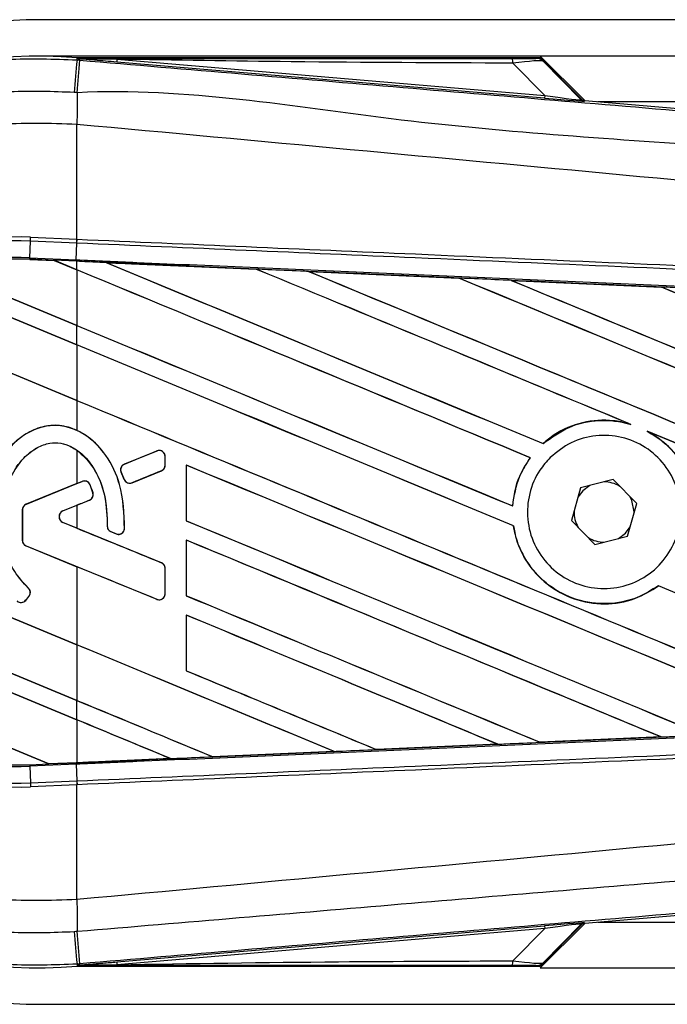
# Model space of a CAD drawing. Header units: millimetres. Extents: x 0 to 420, y 0 to 297.
# Tile 20 of 90: x 60.42 to 62.31, y 234.71 to 237.57. Entities that reach past the tile are written whole.
import ezdxf

# ---------------------------------------------------------------- set-up
doc = ezdxf.new("R2010")
doc.units = ezdxf.units.MM

msp = doc.modelspace()

# ---------------------------------------------------------------- linework, layer by layer
at = {"color": 7, "linetype": 'Continuous', "lineweight": 25}
for p, q in [((79.67022, 237.56904), (60.4792, 237.56904)), ((61.93708, 237.46302), (60.4792, 237.46302)), ((60.59002, 237.45192), (60.59054, 237.4581)), ((60.59002, 237.45192), (60.59862, 237.4512)), ((60.59054, 237.4581), (60.59079, 237.45808)), ((60.59079, 237.4581), (60.59079, 237.45808)), ((60.59333, 237.45555), (60.59079, 237.4581)), ((61.93464, 237.4581), (60.59079, 237.4581)), ((60.59336, 237.45528), (60.59079, 237.45808)), ((60.59336, 237.45528), (60.59333, 237.45555)), ((60.70615, 237.45382), (60.70548, 237.44577)), ((61.94957, 237.34087), (60.70548, 237.44577)), ((60.70615, 237.45382), (61.95025, 237.34892)), ((61.95025, 237.34892), (61.85705, 237.44272)), ((62.06644, 237.33366), (61.93708, 237.46302)), ((79.67022, 237.46302), (61.93708, 237.46302)), ((62.05689, 237.33822), (61.93869, 237.45642)), ((61.94421, 237.44897), (62.05605, 237.33642)), ((61.95025, 237.34892), (61.94957, 237.34087)), ((62.05605, 237.33642), (62.05689, 237.33822)), ((62.0668, 237.33362), (62.06596, 237.33182)), ((62.0668, 237.33362), (65.21137, 237.06847)), ((70.28677, 237.33048), (62.10405, 237.33048)), ((60.58993, 237.2645), (60.58986, 237.2645)), ((60.58993, 236.93072), (60.58993, 237.2645)), ((60.45267, 236.87711), (60.45477, 236.92535)), ((60.45477, 236.92535), (60.45526, 236.9366)), ((60.58944, 236.91947), (60.45477, 236.92535)), ((60.45526, 236.9366), (60.58993, 236.93072)), ((60.58944, 236.91947), (60.58993, 236.93072)), ((60.59022, 236.93071), (60.58993, 236.93072)), ((60.58763, 236.87121), (60.58973, 236.91946)), ((60.58973, 236.91946), (60.58944, 236.91947)), ((60.45246, 236.87247), (60.45244, 236.87201)), ((60.45244, 236.87201), (60.52379, 236.8689)), ((60.45246, 236.87247), (60.45247, 236.87248)), ((60.52322, 236.86938), (60.45246, 236.87247)), ((60.45247, 236.87248), (60.45267, 236.87711)), ((60.45247, 236.87248), (60.5232, 236.86939)), ((60.45267, 236.87711), (60.58763, 236.87121)), ((60.58742, 236.86659), (60.5232, 236.86939)), ((60.58993, 236.84175), (60.5232, 236.86939)), ((60.52379, 236.8689), (60.52322, 236.86938)), ((60.52379, 236.8689), (60.58993, 236.8415)), ((60.58742, 236.86659), (60.58763, 236.87121)), ((60.58993, 236.86648), (60.58742, 236.86659)), ((60.58993, 236.84175), (60.58993, 236.86648)), ((60.20268, 236.84022), (60.58993, 236.67982)), ((60.58993, 236.68007), (60.20371, 236.84005)), ((60.58993, 236.8415), (60.58993, 236.68007)), ((60.6747, 236.86276), (60.67466, 236.86278)), ((60.6747, 236.86276), (60.6766, 236.86222)), ((61.11171, 236.84365), (61.11174, 236.84363)), ((61.1123, 236.84315), (61.11174, 236.84363)), ((61.26345, 236.83699), (61.70036, 236.81777)), ((61.26352, 236.83697), (61.26345, 236.83699)), ((61.26352, 236.83697), (61.2654, 236.83643)), ((60.58993, 236.6237), (60.13092, 236.81383)), ((60.13123, 236.81345), (60.58993, 236.62345)), ((61.70036, 236.81777), (61.70042, 236.81774)), ((61.70098, 236.81726), (61.70042, 236.81774)), ((61.85278, 236.81105), (62.28915, 236.79177)), ((61.85289, 236.81101), (61.85278, 236.81105)), ((61.85289, 236.81101), (61.85477, 236.81048)), ((62.28915, 236.79177), (62.28927, 236.79171)), ((62.28982, 236.79124), (62.28927, 236.79171)), ((59.96949, 236.71877), (60.58993, 236.46177)), ((60.58993, 236.46202), (59.9702, 236.71872)), ((60.58993, 236.6237), (60.58993, 236.67982)), ((60.58993, 236.62345), (60.58993, 236.46202)), ((60.58993, 236.46177), (60.58993, 236.37502)), ((62.19435, 236.39471), (62.20029, 236.3925)), ((62.24833, 236.37259), (62.25409, 236.36995)), ((61.94558, 236.33653), (61.9453, 236.3369)), ((60.58993, 236.31716), (60.58993, 236.22042)), ((60.82224, 236.31501), (60.72776, 236.27644)), ((60.82224, 236.31501), (60.82215, 236.31523)), ((60.84626, 236.29888), (60.8465, 236.29888)), ((60.84626, 236.27384), (60.84626, 236.29888)), ((60.8465, 236.27384), (60.8465, 236.29888)), ((61.90765, 236.2955), (61.90823, 236.29551)), ((60.72776, 236.27644), (60.72767, 236.27665)), ((60.84626, 236.27384), (60.8465, 236.27384)), ((60.90757, 236.27407), (60.90757, 236.11216)), ((60.90802, 236.27364), (60.90757, 236.27407)), ((60.90802, 236.11221), (60.90802, 236.27364)), ((60.71833, 236.25342), (60.71812, 236.25333)), ((60.72727, 236.23203), (60.71812, 236.25333)), ((60.71833, 236.25342), (60.72748, 236.23212)), ((60.75008, 236.22287), (60.83542, 236.25771)), ((60.83542, 236.25771), (60.83551, 236.25749)), ((60.58993, 236.22042), (60.44196, 236.16)), ((60.60529, 236.22644), (60.44205, 236.15979)), ((60.58993, 236.22042), (60.6052, 236.22665)), ((60.60529, 236.22644), (60.6052, 236.22665)), ((60.62799, 236.21694), (60.6282, 236.21702)), ((60.72748, 236.23212), (60.72727, 236.23203)), ((60.75008, 236.22287), (60.75017, 236.22265)), ((62.05419, 236.20773), (62.02773, 236.11343)), ((62.14909, 236.23197), (62.05419, 236.20773)), ((62.21753, 236.16191), (62.14909, 236.23197)), ((60.63636, 236.19353), (60.63658, 236.1936)), ((60.44205, 236.15979), (60.44196, 236.16)), ((60.54914, 236.14082), (60.62627, 236.17232)), ((60.54923, 236.14061), (60.58993, 236.15723)), ((60.58993, 236.15723), (60.58993, 236.09043)), ((60.62627, 236.17232), (60.62636, 236.1721)), ((61.85699, 236.15515), (61.85656, 236.15558)), ((62.19107, 236.0676), (62.21753, 236.16191)), ((60.58993, 235.7515), (59.68496, 236.12635)), ((59.68543, 236.1259), (60.58993, 235.75124)), ((60.43121, 236.14365), (60.43098, 236.14365)), ((60.43098, 236.14365), (60.43098, 236.0553)), ((60.43121, 236.14365), (60.43121, 236.0553)), ((60.54914, 236.14082), (60.54923, 236.14061)), ((62.21007, 236.13533), (62.2101, 236.13767)), ((60.54914, 236.10684), (60.54923, 236.10705)), ((60.83542, 235.98995), (60.54914, 236.10684)), ((60.58993, 236.09043), (60.54923, 236.10705)), ((60.67811, 236.0966), (60.67788, 236.0966)), ((60.90757, 236.11216), (60.90802, 236.11221)), ((61.85898, 236.09763), (61.85944, 236.09769)), ((62.02773, 236.11343), (62.09617, 236.04337)), ((60.68881, 236.08053), (60.68872, 236.08031)), ((60.70381, 236.074), (60.68872, 236.08031)), ((60.68881, 236.08053), (60.7039, 236.07421)), ((60.7039, 236.07421), (60.70381, 236.074)), ((60.72803, 236.08928), (60.72826, 236.08927)), ((62.09617, 236.04337), (62.19107, 236.0676)), ((60.43121, 236.0553), (60.43098, 236.0553)), ((60.44205, 236.03917), (60.44196, 236.03895)), ((60.44196, 236.03895), (60.58993, 235.97854)), ((60.44205, 236.03917), (60.82224, 235.88394)), ((60.90757, 236.05602), (60.90757, 235.89411)), ((60.90802, 236.05559), (60.90757, 236.05602)), ((60.90802, 235.89416), (60.90802, 236.05559)), ((60.58993, 235.97854), (60.58993, 235.7515)), ((60.83542, 235.98995), (60.83551, 235.99017)), ((59.70794, 235.9549), (60.58993, 235.58957)), ((60.58993, 235.58982), (59.70841, 235.95496)), ((60.84626, 235.90008), (60.84626, 235.97382)), ((60.84626, 235.97382), (60.8465, 235.97382)), ((60.8465, 235.90008), (60.8465, 235.97382)), ((62.28061, 235.9231), (62.28089, 235.92273)), ((60.58993, 235.53344), (59.7276, 235.89064)), ((60.44061, 235.88086), (60.45024, 235.89241)), ((60.44079, 235.88071), (60.45042, 235.89226)), ((60.4483, 235.91673), (60.44845, 235.9169)), ((60.45024, 235.89241), (60.45042, 235.89226)), ((60.84626, 235.90008), (60.8465, 235.90008)), ((60.90757, 235.89411), (60.90802, 235.89416)), ((59.72828, 235.8901), (60.58993, 235.53319)), ((60.44061, 235.88086), (60.44079, 235.88071)), ((60.82224, 235.88394), (60.82215, 235.88372)), ((60.90757, 235.83796), (60.90757, 235.67606)), ((60.90802, 235.83754), (60.90757, 235.83796)), ((60.90802, 235.67611), (60.90802, 235.83754)), ((60.58993, 235.75124), (60.58993, 235.58982)), ((59.84432, 235.68036), (60.50838, 235.4053)), ((60.5079, 235.40575), (59.84492, 235.68036)), ((60.90757, 235.67606), (60.90802, 235.67611)), ((60.58993, 235.53344), (60.58993, 235.58957)), ((60.58993, 235.53319), (60.58993, 235.40933)), ((61.81354, 235.46256), (61.46069, 235.44702)), ((61.81194, 235.46297), (61.81345, 235.46259)), ((61.81345, 235.46259), (61.81354, 235.46256)), ((61.93667, 235.46803), (61.93622, 235.46846)), ((61.93674, 235.46799), (61.93667, 235.46803)), ((62.2889, 235.48356), (61.93674, 235.46799)), ((62.28727, 235.48399), (62.28876, 235.48361)), ((62.28876, 235.48361), (62.2889, 235.48356)), ((60.98455, 235.42613), (61.33785, 235.44164)), ((61.3379, 235.44162), (60.98457, 235.42612)), ((61.33632, 235.44202), (61.33785, 235.44164)), ((61.33785, 235.44164), (61.3379, 235.44162)), ((61.46066, 235.44704), (61.4602, 235.44747)), ((61.46069, 235.44702), (61.46066, 235.44704)), ((60.45247, 235.40286), (60.50838, 235.4053)), ((60.58763, 235.40412), (60.45267, 235.39823)), ((60.5079, 235.40575), (60.58993, 235.40933)), ((60.50836, 235.40531), (60.5079, 235.40575)), ((60.50836, 235.40531), (60.58742, 235.40876)), ((60.58742, 235.40875), (60.50838, 235.4053)), ((60.58993, 235.40886), (60.58742, 235.40875)), ((60.58742, 235.40876), (60.58742, 235.40875)), ((60.58763, 235.40412), (60.58973, 235.35588)), ((60.86198, 235.42075), (60.58993, 235.40886)), ((60.86041, 235.42115), (60.86195, 235.42076)), ((60.86195, 235.42076), (60.86198, 235.42075)), ((60.98455, 235.42613), (60.98409, 235.42657)), ((60.98457, 235.42612), (60.98455, 235.42613)), ((60.45247, 235.40286), (60.45267, 235.39823)), ((60.45267, 235.39823), (60.45477, 235.34998)), ((60.45477, 235.34998), (60.58944, 235.35586)), ((60.45477, 235.34998), (60.45526, 235.33874)), ((60.58944, 235.35586), (60.58973, 235.35588)), ((60.58944, 235.35586), (60.58993, 235.34462)), ((60.58993, 235.34462), (60.45526, 235.33874)), ((60.58993, 235.34462), (60.59022, 235.34463)), ((60.58993, 235.01084), (60.58993, 235.34462)), ((65.21137, 235.20686), (62.0668, 234.94172)), ((60.58993, 235.01084), (60.58986, 235.01083)), ((60.70548, 234.82956), (61.94957, 234.93447)), ((61.95025, 234.92642), (60.70615, 234.82152)), ((61.85705, 234.83262), (61.95025, 234.92642)), ((61.93708, 234.81232), (62.06644, 234.94168)), ((61.93869, 234.81892), (62.05689, 234.93711)), ((62.05605, 234.93892), (61.94421, 234.82636)), ((61.94957, 234.93447), (61.95025, 234.92642)), ((62.05689, 234.93711), (62.05605, 234.93892)), ((62.06596, 234.94352), (62.0668, 234.94172)), ((62.10405, 234.94486), (70.28677, 234.94486)), ((60.59862, 234.82414), (60.59002, 234.82341)), ((60.59002, 234.82341), (60.59054, 234.81724)), ((60.59079, 234.81726), (60.59054, 234.81724)), ((60.59079, 234.81726), (60.59336, 234.82005)), ((60.59333, 234.81978), (60.59079, 234.81724)), ((60.59079, 234.81726), (60.59079, 234.81724)), ((60.59079, 234.81724), (61.93464, 234.81724)), ((60.59333, 234.81978), (60.59336, 234.82005)), ((60.70548, 234.82956), (60.70615, 234.82152)), ((61.93708, 234.81232), (74.213, 234.81232)), ((60.4792, 234.70629), (74.2439, 234.70629))]:
    msp.add_line(p, q, dxfattribs=at)
at = {"color": 7, "linetype": 'Continuous', "lineweight": 25, "flags": 128}
for points in [[(60.70615, 237.45382), (60.64297, 237.45479), (60.59333, 237.45555)], [(62.08093, 236.21456), (62.06078, 236.19952), (62.04673, 236.18116)], [(62.2101, 236.13767), (62.20344, 236.17114), (62.19824, 236.18165)], [(62.16433, 236.06077), (62.18448, 236.07582), (62.19853, 236.09418)], [(60.59333, 234.81978), (60.65651, 234.82076), (60.70615, 234.82152)]]:
    msp.add_lwpolyline(points, dxfattribs=at)
at = {"color": 7, "linetype": 'Continuous', "lineweight": 25}
for centre, radius, start, end in [((60.4792, 236.13767), 1.43137, 90, 270), ((60.4792, 236.13767), 1.32512, 85.18028, 274.81972), ((196.99876, 225.87653), 136.89899, 175.1496061, 175.1892913), ((14.6156, 241.25487), 46.14007, 355.15357, 355.271316), ((61.80051, 237.44492), 0.05659, 357.77119, 11.51783), ((75.89684, 237.17118), 15.30726, 179.305525, 179.650671), ((62.0673, 237.34767), 0.0159, 225.00164, 265.17864), ((60.42038, 236.13767), 0.79969, 87.5, 272.5), ((60.42038, 236.13767), 0.78844, 87.5, 272.5), ((60.42038, 236.13767), 0.74014, 87.5, 272.5), ((60.42038, 236.13767), 0.73551, 87.5, 107.21651), ((60.42038, 236.13767), 0.7355, 87.5, 107.2149), ((60.42038, 236.13767), 0.73504, 87.5, 107.14432), ((60.82883, 236.29888), 0.01743, 0, 112.20926), ((60.73435, 236.2603), 0.01743, 112.20926, 203.24584), ((60.82883, 236.27384), 0.01743, 292.20927, 0), ((60.61187, 236.2103), 0.01743, 22.3787, 112.20929), ((60.7435, 236.239), 0.01743, 203.24584, 292.20927), ((62.12263, 236.13767), 0.08747, 58.46951, 90.18729), ((60.61969, 236.18845), 0.01743, 292.20926, 16.93498), ((60.44864, 236.14365), 0.01766, 112.20929, 180), ((60.44864, 236.14365), 0.01743, 112.20929, 180), ((60.55608, 236.12383), 0.01835, 112.20926, 247.79071), ((60.55608, 236.12383), 0.01812, 112.20926, 247.79071), ((62.12263, 236.13767), 0.08747, 178.46951, 210.18729), ((60.69554, 236.09661), 0.01743, 180.035, 247.29049), ((60.71063, 236.09029), 0.01743, 247.29049, 356.67135), ((62.12263, 236.13767), 0.08747, 238.46951, 270.18729), ((60.44864, 236.0553), 0.01766, 180, 247.79071), ((60.44864, 236.0553), 0.01743, 180, 247.79071), ((60.82883, 235.97382), 0.01743, 0, 67.79071), ((60.43686, 235.90358), 0.01743, 320.16689, 48.97709), ((60.43686, 235.90358), 0.01766, 320.16689, 48.97709), ((60.82883, 235.90008), 0.01743, 247.79071, 360), ((60.42722, 235.89203), 0.01766, 228.8059, 320.16689), ((60.42722, 235.89203), 0.01743, 228.8059, 320.16689), ((60.42038, 236.13767), 0.73551, 266.65309, 272.5), ((75.89684, 235.10416), 15.30726, 180.349329, 180.694477), ((196.99876, 246.39881), 136.89899, 184.8107087, 184.8503939), ((9.25101, 230.56805), 51.5237, 4.738282, 4.843724), ((62.0673, 234.92767), 0.0159, 94.82136, 134.99836), ((61.80051, 234.83042), 0.05659, 348.48217, 2.22881)]:
    msp.add_arc(centre, radius, start, end, dxfattribs=at)
for centre, major_axis, ratio, start_param, end_param in [((61.81312, 237.457), (0.11236, -0.00026), 0.0065928, 5.1035854, 6.2804722), ((61.81312, 237.43049), (0.13128, 0.01821), 0.0487304, 0.0458928, 1.2227796), ((61.87785, 237.34815), (0.18811, -0.01633), 0.0060141, 5.1041157, 6.2810026), ((61.87918, 237.364), (0.1769, -0.02769), 0.0239119, 5.1295592, 6.306446), ((62.06813, 237.34947), (0.0067, 0.01443), 0.9999568, 2.7909675, 3.4922178), ((60.48026, 236.88717), (0.04296, -0.01779), 0.0029846, 0.0092528, 0.0351255), ((60.58993, 236.41219), (45.47501, -18.8378), 0.0080625, 1.5451428, 1.5741362), ((60.58993, 236.41219), (45.44851, -18.82682), 0.0080625, 1.5451387, 1.5741362), ((60.58993, 237.32743), (45.47501, -18.8378), 0.0080625, 4.7175918, 4.7455439), ((60.58993, 236.07194), (45.44875, -1.98494), 0.0174384, 1.5600642, 1.5696511), ((60.58993, 237.32743), (45.44851, -18.82682), 0.0080625, 4.7176356, 4.7455551), ((60.58993, 236.63025), (45.47501, -18.8378), 0.0080625, 1.538717, 1.5626622), ((60.58993, 236.63025), (45.44851, -18.82682), 0.0080625, 1.5388271, 1.5626424), ((60.58993, 237.54548), (45.47501, -18.8378), 0.0080625, 4.73054, 4.7977625), ((60.58993, 237.54548), (45.44851, -18.82682), 0.0080625, 4.7305916, 4.797783), ((60.58993, 236.07194), (45.44875, -1.98494), 0.0174384, 1.5471095, 1.5566952), ((60.58993, 236.8483), (45.47501, -18.8378), 0.0080625, 1.4844685, 1.5497155), ((60.58993, 236.8483), (45.44851, -18.82682), 0.0080625, 1.4844738, 1.5496877), ((60.58993, 237.76353), (45.47501, -18.8378), 0.0080625, 4.7435023, 4.8082676), ((60.58993, 237.76353), (45.44851, -18.82682), 0.0080625, 4.7435622, 4.8082852), ((60.58993, 236.07194), (45.44875, -1.98494), 0.0174384, 1.534147, 1.5437245), ((60.58993, 237.06635), (45.47501, -18.8378), 0.0080625, 1.4920007, 1.5367618), ((60.58993, 237.06635), (45.44851, -18.82682), 0.0080625, 1.491968, 1.5367252), ((60.58993, 237.10937), (45.44851, -18.82682), 0.0080625, 4.7157288, 4.7436017), ((60.58993, 237.10937), (45.47501, -18.8378), 0.0080625, 4.7157288, 4.743595), ((60.58993, 236.19414), (45.47501, -18.8378), 0.0080625, 1.5462162, 1.5741362), ((60.58993, 236.19414), (45.44851, -18.82682), 0.0080625, 1.54621, 1.5741362), ((60.58993, 236.89132), (45.44851, -18.82682), 0.0080625, 4.7157288, 4.7663143), ((60.58993, 236.89132), (45.47501, -18.8378), 0.0080625, 4.7157288, 4.7662988), ((60.58993, 236.63025), (45.47501, -18.8378), 0.0080625, 1.4949342, 1.5376601), ((60.58993, 236.63025), (45.44851, -18.82682), 0.0080625, 1.4949375, 1.5375119), ((60.58993, 236.64908), (45.47502, 18.568), 0.0080793, 4.7121189, 4.7141966), ((60.58993, 235.97609), (45.47501, -18.8378), 0.0080625, 1.5263102, 1.5671512), ((60.58993, 235.97609), (45.44851, -18.82682), 0.0080625, 1.5263198, 1.5671374), ((60.58993, 235.72857), (45.47502, 18.56801), 0.0080793, 1.5620973, 1.5639738), ((60.58993, 235.72857), (45.47502, 18.568), 0.0080793, 1.5666964, 1.5674975), ((60.58993, 236.67327), (45.47501, -18.8378), 0.0080625, 4.7227138, 4.7558224), ((60.58993, 236.67327), (45.44851, -18.82682), 0.0080625, 4.7227276, 4.7558335), ((60.58993, 236.51909), (45.47502, -18.56803), 0.0080793, 4.7156879, 4.721088), ((60.58993, 235.75804), (45.47501, -18.8378), 0.0080625, 1.5367672, 1.5671512), ((60.58993, 235.75804), (45.44851, -18.82682), 0.0080625, 1.5367814, 1.5671374), ((60.58993, 235.54988), (45.47502, -18.56803), 0.0080793, 1.5689888, 1.5740952), ((60.58993, 236.19414), (45.47501, -18.8378), 0.0080625, 1.5158534, 1.5369497), ((60.58993, 236.19414), (45.44851, -18.82682), 0.0080625, 1.5158593, 1.5369218), ((60.58993, 236.45522), (45.47501, -18.8378), 0.0080625, 4.7227138, 4.7453492), ((60.58993, 236.45522), (45.44851, -18.82682), 0.0080625, 4.7227276, 4.7453552), ((60.58993, 235.53999), (45.47501, -18.8378), 0.0080625, 1.5472259, 1.5671512), ((60.58993, 235.53999), (45.44851, -18.82682), 0.0080625, 1.5472453, 1.5671374), ((60.58993, 235.32194), (45.47501, -18.8378), 0.0080625, 1.5576876, 1.5741362), ((60.58993, 235.32194), (45.44851, -18.82682), 0.0080625, 1.5577128, 1.5741362), ((60.58993, 236.23717), (45.47501, -18.8378), 0.0080625, 4.7227138, 4.7348779), ((60.58993, 236.23717), (45.44851, -18.82682), 0.0080625, 4.7227276, 4.7348783), ((60.58993, 236.01912), (45.44851, -18.82682), 0.0080625, 4.7157288, 4.7244015), ((60.58993, 236.01912), (45.47501, -18.8378), 0.0080625, 4.7157288, 4.724407), ((60.58993, 235.10389), (45.47501, -18.8378), 0.0080625, 1.5681537, 1.5741362), ((60.58993, 235.10389), (45.44851, -18.82682), 0.0080625, 1.5681848, 1.5741362), ((60.58993, 236.20339), (45.44875, 1.98494), 0.0174384, 4.7307768, 4.7385182), ((60.58993, 236.20339), (45.44875, 1.98494), 0.0174384, 4.7412538, 4.7489822), ((60.58993, 236.20339), (45.44875, 1.98494), 0.0174384, 4.7203001, 4.7280508), ((60.54313, 235.39091), (0.03477, -0.0144), 0.0036879, 3.1511368, 3.1770094), ((60.58993, 236.20339), (45.44875, 1.98494), 0.0174384, 4.7116274, 4.7175787), ((61.87785, 234.92718), (0.18811, 0.01633), 0.0060141, 0.0021827, 1.1790696), ((61.87918, 234.91134), (0.1769, 0.02769), 0.0239119, 6.2599246, 7.4368114), ((62.06813, 234.92587), (-0.0067, 0.01443), 0.9999568, 5.9325602, 6.6338104), ((61.81312, 234.84485), (0.13128, -0.01821), 0.0487304, 5.0604057, 6.2372925), ((61.81312, 234.81834), (0.11236, 0.00026), 0.0065928, 0.0027131, 1.1795999)]:
    msp.add_ellipse(centre, major_axis=major_axis, ratio=ratio, start_param=start_param, end_param=end_param, dxfattribs=at)
for points, knots in [([(59.16028, 236.13763), (59.1638, 236.21073), (59.17094, 236.35904), (59.22844, 236.57428), (59.31943, 236.77903), (59.44308, 236.96382), (59.59721, 237.12673), (59.77492, 237.26019), (59.97432, 237.36303), (60.17973, 237.42761), (60.38773, 237.45992), (60.52206, 237.45461), (60.59002, 237.45192)], [0, 0, 0, 0, 0.100465, 0.2038434, 0.3043094, 0.4076889, 0.5081552, 0.611535, 0.7120023, 0.8153833, 0.9066108, 1, 1, 1, 1]), ([(60.59333, 237.45555), (60.82894, 237.45569), (61.24964, 237.45594), (61.6707, 237.45613), (61.85595, 237.45621)], [0, 0, 0, 0, 0.5600269, 1, 1, 1, 1]), ([(60.70548, 237.44577), (60.69464, 237.44669), (60.66255, 237.4494), (60.62481, 237.45258), (60.59863, 237.45483), (60.59336, 237.45528)], [0, 0, 0, 0, 0.2892673, 0.8568296, 1, 1, 1, 1]), ([(60.59862, 237.4512), (60.91194, 237.4248), (61.53859, 237.37199), (62.47828, 237.29303), (63.70236, 237.19035), (64.61091, 237.11447), (65.20723, 237.06467)], [0, 0, 0, 0, 0.2036202, 0.4072406, 0.6109477, 1, 1, 1, 1]), ([(61.85705, 237.44272), (61.64224, 237.44361), (61.25864, 237.44521), (60.87498, 237.45119), (60.70615, 237.45382)], [0, 0, 0, 0, 0.5599741, 1, 1, 1, 1]), ([(61.92547, 237.45674), (61.92629, 237.45699), (61.92774, 237.45745), (61.93253, 237.4579), (61.93464, 237.4581)], [0, 0, 0, 0, 0.5593923, 1, 1, 1, 1]), ([(61.94421, 237.44897), (61.94111, 237.45143), (61.93556, 237.45583), (61.92855, 237.45646), (61.92547, 237.45674)], [0, 0, 0, 0, 0.56, 1, 1, 1, 1]), ([(61.93869, 237.45642), (61.93833, 237.45673), (61.93748, 237.45746), (61.93603, 237.45801), (61.93501, 237.45807), (61.93464, 237.4581)], [0, 0, 0, 0, 0.3193957, 0.7481913, 1, 1, 1, 1]), ([(61.93869, 237.45642), (61.9404, 237.45435), (61.94344, 237.45067), (61.94398, 237.44949), (61.94421, 237.44897)], [0, 0, 0, 0, 0.56058603, 1, 1, 1, 1]), ([(60.58203, 237.35744), (60.51971, 237.35989), (60.39506, 237.36479), (60.20291, 237.33534), (60.01165, 237.2751), (59.82713, 237.18065), (59.66152, 237.05612), (59.51869, 236.90602), (59.4035, 236.73369), (59.31892, 236.54478), (59.26536, 236.3441), (59.25851, 236.20648), (59.25508, 236.13767)], [0, 0, 0, 0, 0.0923036, 0.1846071, 0.2865385, 0.3884688, 0.490398, 0.5923288, 0.694247, 0.7961664, 0.8980845, 1, 1, 1, 1]), ([(60.5907, 237.35671), (60.5907, 237.35671), (60.58781, 237.35695), (60.58492, 237.3572), (60.58203, 237.35744)], [0, 0, 0, 0, 0.0003655, 1, 1, 1, 1]), ([(65.20774, 236.96947), (64.61076, 237.01826), (63.70087, 237.09262), (62.47482, 237.20329), (61.53258, 237.25772), (60.90542, 237.37255), (60.5907, 237.35671), (60.5907, 237.35671)], [0, 0, 0, 0, 0.3887669, 0.5925279, 0.7962893, 0.9999993, 1, 1, 1, 1]), ([(60.58986, 237.2645), (60.51116, 237.26731), (60.3535, 237.27294), (60.12127, 237.22028), (59.9054, 237.12249), (59.71345, 236.98305), (59.55535, 236.8058), (59.43739, 236.60018), (59.36117, 236.37417), (59.35191, 236.21644), (59.34729, 236.13767)], [0, 0, 0, 0, 0.1248804, 0.2501396, 0.3746494, 0.4998125, 0.6247642, 0.7495577, 0.8749238, 1, 1, 1, 1]), ([(65.20735, 236.81116), (65.18954, 236.81402), (65.07963, 236.83166), (64.59742, 236.88076), (63.60664, 236.98306), (62.17718, 237.11769), (61.11923, 237.21554), (60.58993, 237.2645)], [0, 0, 0, 0, 0.0117013, 0.0722088, 0.3141935, 0.6568871, 1, 1, 1, 1]), ([(60.59022, 236.93071), (60.91821, 236.91641), (61.44586, 236.8934), (62.17289, 236.8617), (62.62176, 236.84212), (63.07063, 236.82255), (63.51948, 236.80298), (64.11731, 236.77691), (64.67942, 236.7524), (65.0419, 236.73659), (65.20568, 236.72945)], [0, 0, 0, 0, 0.21281925, 0.34237541, 0.47193157, 0.50431996, 0.63399938, 0.76365637, 0.89321253, 1, 1, 1, 1]), ([(65.20471, 236.71818), (65.04095, 236.72532), (64.67851, 236.74113), (64.11645, 236.76564), (63.51869, 236.79171), (63.06988, 236.81129), (62.62106, 236.83086), (62.17223, 236.85044), (61.44528, 236.88215), (60.91768, 236.90516), (60.58973, 236.91946)], [0, 0, 0, 0, 0.1067875, 0.2363437, 0.3660007, 0.4956801, 0.5280685, 0.6576247, 0.7871808, 1, 1, 1, 1]), ([(60.58763, 236.87121), (60.64629, 236.86865), (60.93962, 236.85584), (61.46759, 236.83268), (62.17133, 236.80162), (62.87467, 236.77038), (63.46031, 236.74421), (64.04546, 236.71794), (64.58754, 236.6935), (65.01197, 236.67423), (65.20291, 236.66556)], [0, 0, 0, 0, 0.0380636, 0.1903223, 0.342581, 0.4948397, 0.6470984, 0.723226, 0.8754847, 1, 1, 1, 1]), ([(60.67466, 236.86278), (60.66673, 236.86312), (60.63849, 236.86436), (60.61025, 236.86559), (60.58993, 236.86648)], [0, 0, 0, 0, 0.2806447, 1, 1, 1, 1]), ([(60.67466, 236.86278), (60.69938, 236.8617), (60.84507, 236.85533), (60.99075, 236.84895), (61.11171, 236.84365)], [0, 0, 0, 0, 0.1696977, 1, 1, 1, 1]), ([(61.11174, 236.84363), (60.99562, 236.84872), (60.84994, 236.8551), (60.70426, 236.86147), (60.6747, 236.86276)], [0, 0, 0, 0, 0.7971164, 1, 1, 1, 1]), ([(61.26345, 236.83699), (61.25552, 236.83734), (61.21589, 236.83908), (61.1653, 236.8413), (61.12265, 236.84317), (61.11171, 236.84365)], [0, 0, 0, 0, 0.1567286, 0.7836435, 1, 1, 1, 1]), ([(61.70042, 236.81774), (61.62266, 236.82117), (61.47704, 236.82758), (61.33139, 236.83398), (61.26352, 236.83697)], [0, 0, 0, 0, 0.5339744, 1, 1, 1, 1]), ([(61.85278, 236.81105), (61.84485, 236.8114), (61.80521, 236.81315), (61.75441, 236.81539), (61.71153, 236.81728), (61.70036, 236.81777)], [0, 0, 0, 0, 0.15604771, 0.78023889, 1, 1, 1, 1]), ([(62.28927, 236.79171), (62.24974, 236.79346), (62.1043, 236.7999), (61.95883, 236.80633), (61.85289, 236.81101)], [0, 0, 0, 0, 0.2718129, 1, 1, 1, 1]), ([(62.44263, 236.78497), (62.4347, 236.78532), (62.39507, 236.78708), (62.34391, 236.78934), (62.30067, 236.79126), (62.28915, 236.79177)], [0, 0, 0, 0, 0.1549567, 0.7747838, 1, 1, 1, 1]), ([(62.19435, 236.39471), (62.17952, 236.39803), (62.13545, 236.4079), (62.05908, 236.40163), (61.98976, 236.37296), (61.9559, 236.3455), (61.9453, 236.3369)], [0, 0, 0, 0, 0.1712904, 0.5087548, 0.8462025, 1, 1, 1, 1]), ([(60.58993, 236.37502), (60.57318, 236.38107), (60.54037, 236.39292), (60.4879, 236.38704), (60.43891, 236.36593), (60.38843, 236.32341), (60.34201, 236.2494), (60.32276, 236.1714), (60.32145, 236.12193), (60.32113, 236.11008)], [0, 0, 0, 0, 0.1181192, 0.2313231, 0.3438681, 0.4724961, 0.6678894, 0.9204553, 1, 1, 1, 1]), ([(60.72803, 236.08928), (60.72655, 236.13274), (60.72401, 236.20758), (60.68083, 236.29922), (60.62884, 236.35462), (60.57535, 236.38415), (60.52361, 236.39206), (60.47387, 236.38256), (60.42166, 236.35459), (60.36975, 236.29944), (60.3291, 236.21386), (60.32403, 236.14578), (60.32137, 236.11008)], [0, 0, 0, 0, 0.1653636, 0.2847889, 0.379918, 0.4532243, 0.5152242, 0.5771012, 0.6445431, 0.7395039, 0.8633961, 1, 1, 1, 1]), ([(61.94558, 236.33653), (61.9698, 236.3542), (62.01835, 236.3896), (62.10822, 236.40843), (62.16965, 236.40169), (62.19926, 236.39281), (62.20029, 236.3925)], [0, 0, 0, 0, 0.3283471, 0.658119, 0.9880092, 1, 1, 1, 1]), ([(60.72826, 236.08927), (60.7268, 236.13277), (60.7243, 236.20774), (60.68093, 236.29899), (60.6338, 236.35077), (60.60099, 236.36891), (60.58993, 236.37502)], [0, 0, 0, 0, 0.3858589, 0.6649336, 0.8871478, 1, 1, 1, 1]), ([(61.96585, 236.29591), (61.98538, 236.31178), (62.02444, 236.34352), (62.09882, 236.36313), (62.17461, 236.35859), (62.24487, 236.32878), (62.30124, 236.2775), (62.33745, 236.21042), (62.34941, 236.13517), (62.3358, 236.06024), (62.29818, 235.99403), (62.24076, 235.94399), (62.17, 235.91576), (62.09385, 235.91254), (62.02092, 235.93473), (61.95945, 235.97983), (61.9164, 236.0427), (61.89654, 236.11634), (61.90239, 236.19208), (61.92843, 236.25392), (61.95545, 236.28425), (61.96585, 236.29591)], [0, 0, 0, 0, 0.0537008, 0.107401, 0.161118, 0.214849, 0.268575, 0.3222758, 0.3759418, 0.429583, 0.4832243, 0.5368906, 0.5905915, 0.6443177, 0.6980486, 0.7517655, 0.8054595, 0.8591318, 0.9127903, 0.9664454, 1, 1, 1, 1]), ([(62.24833, 236.37259), (62.26387, 236.36302), (62.30491, 236.33776), (62.35567, 236.27637), (62.38316, 236.2079), (62.38744, 236.16566), (62.38871, 236.15313)], [0, 0, 0, 0, 0.2012869, 0.5312186, 0.8609815, 1, 1, 1, 1]), ([(62.38917, 236.15319), (62.38873, 236.15878), (62.38597, 236.19412), (62.36638, 236.25772), (62.31766, 236.32729), (62.27342, 236.35698), (62.25409, 236.36995)], [0, 0, 0, 0, 0.0633447, 0.4007335, 0.7381907, 1, 1, 1, 1]), ([(60.4483, 235.91673), (60.43417, 235.93194), (60.40055, 235.96816), (60.37185, 236.05123), (60.36828, 236.14723), (60.39091, 236.23421), (60.42932, 236.29266), (60.47021, 236.32512), (60.50845, 236.33925), (60.54288, 236.33945), (60.575, 236.32813), (60.61392, 236.3013), (60.65, 236.25105), (60.67546, 236.17803), (60.67718, 236.12518), (60.67811, 236.0966)], [0, 0, 0, 0, 0.0744353, 0.177241, 0.3086024, 0.4174643, 0.4963546, 0.5570675, 0.6030224, 0.6410452, 0.6789529, 0.7243011, 0.8099663, 0.8972232, 1, 1, 1, 1]), ([(60.44845, 235.9169), (60.43434, 235.93209), (60.40075, 235.96828), (60.37208, 236.05127), (60.36851, 236.1472), (60.39112, 236.2341), (60.42948, 236.29249), (60.4703, 236.32489), (60.50848, 236.33903), (60.54278, 236.33918), (60.56952, 236.32999), (60.58416, 236.32079), (60.58993, 236.31716)], [0, 0, 0, 0, 0.1057973, 0.2519537, 0.4387447, 0.5935245, 0.7056507, 0.7919163, 0.8571803, 0.9111569, 0.9649703, 1, 1, 1, 1]), ([(60.58993, 236.31716), (60.60119, 236.30709), (60.63173, 236.2798), (60.66848, 236.21196), (60.67735, 236.14458), (60.6778, 236.10352), (60.67788, 236.0966)], [0, 0, 0, 0, 0.1837852, 0.4983769, 0.9154383, 1, 1, 1, 1]), ([(60.8465, 236.29888), (60.8463, 236.30086), (60.84591, 236.30483), (60.84287, 236.31012), (60.83839, 236.31414), (60.8328, 236.31642), (60.82711, 236.31681), (60.82368, 236.31572), (60.82215, 236.31523)], [0, 0, 0, 0, 0.1719146, 0.3441327, 0.5163521, 0.6885744, 0.8607991, 1, 1, 1, 1]), ([(61.90765, 236.2955), (61.89867, 236.28173), (61.87337, 236.24291), (61.85963, 236.19307), (61.85687, 236.15945), (61.85656, 236.15558)], [0, 0, 0, 0, 0.3272237, 0.9225469, 1, 1, 1, 1]), ([(61.85699, 236.15515), (61.86155, 236.18491), (61.86928, 236.23538), (61.89689, 236.27801), (61.90823, 236.29551)], [0, 0, 0, 0, 0.58942687, 1, 1, 1, 1]), ([(60.72767, 236.27665), (60.72593, 236.27574), (60.72244, 236.2739), (60.71868, 236.26913), (60.71664, 236.26349), (60.71652, 236.25794), (60.71764, 236.2547), (60.71812, 236.25333)], [0, 0, 0, 0, 0.2084961, 0.420751, 0.6330051, 0.8452581, 1, 1, 1, 1]), ([(60.83551, 236.25749), (60.83724, 236.2584), (60.84075, 236.26024), (60.84448, 236.265), (60.84628, 236.26977), (60.84644, 236.2728), (60.8465, 236.27384)], [0, 0, 0, 0, 0.2798496, 0.5648212, 0.8497894, 1, 1, 1, 1]), ([(60.6282, 236.21702), (60.62729, 236.21875), (60.62544, 236.22225), (60.62066, 236.22599), (60.61501, 236.22801), (60.60959, 236.22811), (60.60645, 236.22707), (60.6052, 236.22665)], [0, 0, 0, 0, 0.2112772, 0.4263684, 0.6414599, 0.8565516, 1, 1, 1, 1]), ([(60.63636, 236.19353), (60.63573, 236.19553), (60.63449, 236.19952), (60.63179, 236.20736), (60.6295, 236.21312), (60.62799, 236.21694)], [0, 0, 0, 0, 0.25229737, 0.50459435, 1, 1, 1, 1]), ([(60.63658, 236.1936), (60.63596, 236.19559), (60.63471, 236.19958), (60.63201, 236.20743), (60.62972, 236.2132), (60.6282, 236.21702)], [0, 0, 0, 0, 0.25207438, 0.50414837, 1, 1, 1, 1]), ([(60.72727, 236.23203), (60.72821, 236.23031), (60.73011, 236.22685), (60.73494, 236.22318), (60.74063, 236.22124), (60.74595, 236.22123), (60.749, 236.22225), (60.75017, 236.22265)], [0, 0, 0, 0, 0.2131585, 0.4303443, 0.6475311, 0.8647193, 1, 1, 1, 1]), ([(60.62636, 236.1721), (60.6281, 236.17301), (60.63159, 236.17485), (60.63535, 236.17962), (60.63739, 236.18527), (60.63748, 236.19014), (60.63678, 236.19283), (60.63658, 236.1936)], [0, 0, 0, 0, 0.2240403, 0.4520934, 0.6801462, 0.9081986, 1, 1, 1, 1]), ([(60.59002, 234.82341), (60.52365, 234.82073), (60.38933, 234.8153), (60.18333, 234.84694), (59.97634, 234.91148), (59.7785, 235.01291), (59.59884, 235.14715), (59.44572, 235.30822), (59.32049, 235.4944), (59.22986, 235.69706), (59.17133, 235.91412), (59.164, 236.06242), (59.16028, 236.13763)], [0, 0, 0, 0, 0.0912304, 0.1846225, 0.285093, 0.3884772, 0.4889466, 0.5923296, 0.6927987, 0.7961814, 0.8966347, 1, 1, 1, 1]), ([(59.25508, 236.13767), (59.25851, 236.06886), (59.26536, 235.93124), (59.31892, 235.73056), (59.4035, 235.54165), (59.51869, 235.36931), (59.66152, 235.21922), (59.82713, 235.09469), (60.01165, 235.00023), (60.20291, 234.94), (60.39506, 234.91055), (60.51971, 234.91545), (60.58203, 234.9179)], [0, 0, 0, 0, 0.1019155, 0.2038336, 0.305753, 0.4076712, 0.509602, 0.6115312, 0.7134615, 0.8153929, 0.9076964, 1, 1, 1, 1]), ([(60.58986, 235.01083), (60.51116, 235.00802), (60.3535, 235.00239), (60.12127, 235.05506), (59.9054, 235.15285), (59.71345, 235.29228), (59.55535, 235.46953), (59.43739, 235.67515), (59.36117, 235.90117), (59.35191, 236.0589), (59.34729, 236.13767)], [0, 0, 0, 0, 0.1248804, 0.2501396, 0.3746494, 0.4998125, 0.6247642, 0.7495577, 0.8749238, 1, 1, 1, 1]), ([(60.67788, 236.0966), (60.67807, 236.09461), (60.67846, 236.09064), (60.68151, 236.08538), (60.68521, 236.08199), (60.68786, 236.08073), (60.68872, 236.08031)], [0, 0, 0, 0, 0.2867523, 0.5740178, 0.8612836, 1, 1, 1, 1]), ([(61.85898, 236.09763), (61.86015, 236.09099), (61.86649, 236.05496), (61.89306, 235.99237), (61.95387, 235.92455), (62.03404, 235.88058), (62.12385, 235.86601), (62.21075, 235.87985), (62.25865, 235.90914), (62.28089, 235.92273)], [0, 0, 0, 0, 0.037003, 0.2010348, 0.3650919, 0.5292097, 0.6934103, 0.8576873, 1, 1, 1, 1]), ([(62.28061, 235.9231), (62.26066, 235.91069), (62.21524, 235.88243), (62.13145, 235.8666), (62.04136, 235.87866), (61.96007, 235.92035), (61.89752, 235.98643), (61.86816, 236.05042), (61.86109, 236.08872), (61.85944, 236.09769)], [0, 0, 0, 0, 0.12869363, 0.29295089, 0.45724508, 0.62151703, 0.78571657, 0.94983236, 1, 1, 1, 1]), ([(60.70381, 236.074), (60.70568, 236.07342), (60.70946, 236.07225), (60.71548, 236.07298), (60.72094, 236.07553), (60.72522, 236.07978), (60.72767, 236.08463), (60.72809, 236.08793), (60.72826, 236.08927)], [0, 0, 0, 0, 0.1734899, 0.3501499, 0.52681, 0.7034698, 0.8801287, 1, 1, 1, 1]), ([(60.8465, 235.97382), (60.8463, 235.9758), (60.84591, 235.97977), (60.84287, 235.98504), (60.83913, 235.98847), (60.83642, 235.98974), (60.83551, 235.99017)], [0, 0, 0, 0, 0.2844746, 0.5694513, 0.8544304, 1, 1, 1, 1]), ([(60.82215, 235.88372), (60.82403, 235.88316), (60.82782, 235.88202), (60.83383, 235.8828), (60.83927, 235.88541), (60.84352, 235.88969), (60.84607, 235.89483), (60.84636, 235.89845), (60.8465, 235.90008)], [0, 0, 0, 0, 0.16924827, 0.34147132, 0.5136948, 0.68591717, 0.858137, 1, 1, 1, 1]), ([(65.14475, 235.60714), (64.97319, 235.59935), (64.56811, 235.58096), (64.04546, 235.5574), (63.46031, 235.53113), (62.87467, 235.50496), (62.17133, 235.47372), (61.46759, 235.44266), (60.93962, 235.4195), (60.64629, 235.40668), (60.58763, 235.40412)], [0, 0, 0, 0, 0.1133009, 0.26751, 0.3446127, 0.4988218, 0.6530308, 0.8072398, 0.9614489, 1, 1, 1, 1]), ([(60.58973, 235.35588), (60.91768, 235.37018), (61.44528, 235.39319), (62.17223, 235.4249), (62.62106, 235.44447), (63.06988, 235.46405), (63.51869, 235.48362), (64.11645, 235.50969), (64.67851, 235.53421), (65.04095, 235.55002), (65.20471, 235.55716)], [0, 0, 0, 0, 0.2128192, 0.3423754, 0.4719315, 0.5043199, 0.6339993, 0.7636563, 0.8932125, 1, 1, 1, 1]), ([(65.20568, 235.54589), (65.0419, 235.53875), (64.67942, 235.52294), (64.1173, 235.49843), (63.51948, 235.47236), (63.07063, 235.45279), (62.62176, 235.43321), (62.17289, 235.41364), (61.44586, 235.38194), (60.91821, 235.35893), (60.59022, 235.34463)], [0, 0, 0, 0, 0.1067875, 0.2363437, 0.3660006, 0.49568, 0.5280684, 0.6576246, 0.7871807, 1, 1, 1, 1]), ([(65.20735, 235.46418), (65.18954, 235.46132), (65.07963, 235.44367), (64.59742, 235.39458), (63.60664, 235.29228), (62.17718, 235.15765), (61.11923, 235.0598), (60.58993, 235.01084)], [0, 0, 0, 0, 0.0117013, 0.0722088, 0.3141935, 0.6568871, 1, 1, 1, 1]), ([(61.46066, 235.44704), (61.46281, 235.44713), (61.58042, 235.45231), (61.69802, 235.45749), (61.81345, 235.46259)], [0, 0, 0, 0, 0.0183639, 1, 1, 1, 1]), ([(61.81354, 235.46256), (61.82147, 235.46291), (61.86253, 235.46472), (61.9036, 235.46653), (61.93674, 235.46799)], [0, 0, 0, 0, 0.1930537, 1, 1, 1, 1]), ([(61.93667, 235.46803), (62.01468, 235.47148), (62.13205, 235.47666), (62.2494, 235.48187), (62.28876, 235.48361)], [0, 0, 0, 0, 0.66456918, 1, 1, 1, 1]), ([(62.2889, 235.48356), (62.29683, 235.48391), (62.3381, 235.48574), (62.37937, 235.48757), (62.41271, 235.48904)], [0, 0, 0, 0, 0.1920833, 1, 1, 1, 1]), ([(61.3379, 235.44162), (61.34583, 235.44197), (61.38676, 235.44377), (61.42769, 235.44556), (61.46069, 235.44702)], [0, 0, 0, 0, 0.1936854, 1, 1, 1, 1]), ([(60.58742, 235.40876), (60.64607, 235.41132), (60.73758, 235.41532), (60.82909, 235.41932), (60.86195, 235.42076)], [0, 0, 0, 0, 0.6409226, 1, 1, 1, 1]), ([(60.58742, 235.40875), (60.58743, 235.40867), (60.58743, 235.4085), (60.58747, 235.40758), (60.58754, 235.40616), (60.5876, 235.4048), (60.58763, 235.40412)], [0, 0, 0, 0, 0.2238785, 0.4825856, 0.7412928, 1, 1, 1, 1]), ([(60.86198, 235.42075), (60.86991, 235.4211), (60.91077, 235.42289), (60.95164, 235.42467), (60.98457, 235.42612)], [0, 0, 0, 0, 0.1939728, 1, 1, 1, 1]), ([(60.5907, 234.91863), (60.5907, 234.91863), (60.90475, 234.94494), (61.53289, 234.99809), (62.47474, 235.07715), (63.70092, 235.18003), (64.61077, 235.25602), (65.20774, 235.30587)], [0, 0, 0, 0, 0.0000007, 0.2037107, 0.4074721, 0.6112331, 1, 1, 1, 1]), ([(65.20723, 235.21067), (64.61091, 235.16087), (63.70249, 235.08499), (62.47842, 234.98232), (61.53873, 234.90336), (60.91195, 234.85054), (60.59862, 234.82414)], [0, 0, 0, 0, 0.38905274, 0.59267292, 0.79638077, 1, 1, 1, 1]), ([(60.58203, 234.9179), (60.58492, 234.91834), (60.58781, 234.91877), (60.5907, 234.91863), (60.5907, 234.91863)], [0, 0, 0, 0, 0.9996347, 1, 1, 1, 1]), ([(60.70615, 234.82152), (60.92102, 234.82485), (61.30468, 234.8308), (61.68828, 234.83206), (61.85705, 234.83262)], [0, 0, 0, 0, 0.5600252, 1, 1, 1, 1]), ([(61.85595, 234.81912), (61.62019, 234.81923), (61.19915, 234.81943), (60.77845, 234.81968), (60.59333, 234.81978)], [0, 0, 0, 0, 0.5599728, 1, 1, 1, 1]), ([(60.59336, 234.82005), (60.59407, 234.82012), (60.59591, 234.82028), (60.59948, 234.82058), (60.60485, 234.82104), (60.61286, 234.82173), (60.62481, 234.82274), (60.64262, 234.82426), (60.67013, 234.82658), (60.692, 234.82843), (60.70548, 234.82956)], [0, 0, 0, 0, 0.0199034, 0.0510155, 0.0969562, 0.1650388, 0.266176, 0.4166536, 0.6407761, 1, 1, 1, 1]), ([(61.92547, 234.8186), (61.92941, 234.81906), (61.93644, 234.81987), (61.94184, 234.82438), (61.94421, 234.82636)], [0, 0, 0, 0, 0.56, 1, 1, 1, 1]), ([(61.93464, 234.81724), (61.93197, 234.81749), (61.92722, 234.81795), (61.926, 234.8184), (61.92547, 234.8186)], [0, 0, 0, 0, 0.560586, 1, 1, 1, 1]), ([(61.93464, 234.81724), (61.93511, 234.81728), (61.93624, 234.81736), (61.93765, 234.81799), (61.93841, 234.81867), (61.93869, 234.81892)], [0, 0, 0, 0, 0.3193957, 0.7481913, 1, 1, 1, 1]), ([(61.94421, 234.82636), (61.94382, 234.82561), (61.94311, 234.82426), (61.94004, 234.82055), (61.93869, 234.81892)], [0, 0, 0, 0, 0.5593923, 1, 1, 1, 1])]:
    msp.add_open_spline(points, degree=3, knots=knots, dxfattribs=at)
for points in [[(60.58973, 236.91946), (60.58977, 236.92024), (60.58983, 236.92179), (60.58996, 236.92459), (60.59009, 236.92758), (60.59018, 236.92967), (60.59022, 236.93071)], [(60.58973, 235.35588), (60.58977, 235.3551), (60.58983, 235.35354), (60.58996, 235.35075), (60.59009, 235.34775), (60.59018, 235.34567), (60.59022, 235.34463)]]:
    msp.add_open_spline(points, degree=3, dxfattribs=at)

doc.saveas('drawing.dxf')
